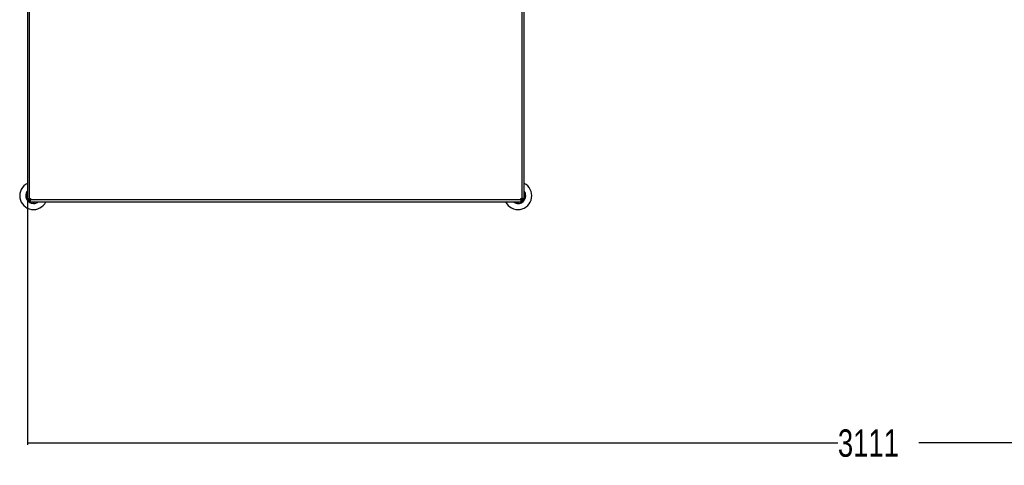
# Model space of a CAD drawing. Header units: millimetres. Extents: x 1591 to 17407, y 888 to 16227.
# Tile 30 of 78: x 2630 to 6229, y 8332 to 9962. Entities that reach past the tile are written whole.
import ezdxf

# ---------------------------------------------------------------- set-up
doc = ezdxf.new("R2010")
doc.units = ezdxf.units.MM
doc.layers.add('COMPONENT_GEOMETRY', color=7, linetype='Continuous')
doc.styles.add('SLDTEXTSTYLE1', font='TXT', dxfattribs={"width": 0.75})
doc.dimstyles.new('SLDDIMSTYLE0', dxfattribs={"dimtxt": 100, "dimasz": 6.604, "dimexe": 0, "dimexo": 0.0625, "dimgap": 25, "dimtad": 0, "dimtih": 1, "dimtoh": 1, "dimdec": 0, "dimlfac": 0.5, "dimrnd": 1e-09, "dimzin": 12, "dimdsep": 46, "dimtxsty": 'SLDTEXTSTYLE1', "dimsah": 1, "dimcen": 0.09, "dimadec": 0, "dimazin": 3, "dimtfac": 1, "dimtdec": 0, "dimtofl": 0, "dimtmove": 0, "dimatfit": 3, "dimfxl": 1, "dimfrac": 2, "dimtolj": 1, "dimtzin": 12, "dimarcsym": 0})

# ---------------------------------------------------------------- blocks, each defined once
blk = doc.blocks.new('_D')
at = {"layer": 'COMPONENT_GEOMETRY', "color": 7, "ltscale": 2}
for p, q in [((8879.1, 12946.1), (8879.1, 8407.7)), ((2657.8, 9299), (2657.8, 8407.7)), ((2657.8, 8414), (5620.7, 8414)), ((8879.1, 8414), (5916.2, 8414))]:
    blk.add_line(p, q, dxfattribs=at)
for points in [[(2657.8, 8414), (2664.4, 8413), (2664.4, 8415)], [(8879.1, 8414), (8872.5, 8415), (8872.5, 8413)]]:
    blk.add_solid(points, dxfattribs=at)
at = {"layer": 'COMPONENT_GEOMETRY', "color": 7, "ltscale": 2, "insert": (5620.7, 8463.6), "char_height": 100, "attachment_point": 1, "style": 'SLDTEXTSTYLE1'}
blk.add_mtext('3111', dxfattribs=at)

msp = doc.modelspace()

# ---------------------------------------------------------------- linework, layer by layer
at = {"color": 7, "linetype": 'Continuous', "lineweight": 25, "ltscale": 2}
for p, q in [((2657.8, 11101.1), (2657.8, 9306.7)), ((2665.8, 9307.9), (2665.8, 11099.9)), ((4473.8, 9306.7), (4473.8, 10380.1)), ((2657.8, 9306.7), (2661.8, 9306.7)), ((2657.8, 9301.5), (2657.8, 9306.7)), ((2661.8, 9301.5), (2657.8, 9301.5)), ((2661.8, 9301.5), (2661.8, 9306.7)), ((2663.4, 9295.9), (2663.4, 9299.9)), ((2663.4, 9299.9), (2668.6, 9299.9)), ((2663.4, 9295.9), (2668.6, 9295.9)), ((2665.8, 9307.9), (2669.8, 9307.9)), ((2668.6, 9295.9), (2668.6, 9299.9)), ((2668.6, 9295.9), (4462.9, 9295.9)), ((2669.8, 9307.9), (2669.8, 9303.9)), ((4461.8, 9303.9), (2669.8, 9303.9)), ((4461.8, 9307.9), (4465.8, 9307.9)), ((4461.8, 9303.9), (4461.8, 9307.9)), ((4462.9, 9295.9), (4462.9, 9299.9)), ((4468.1, 9299.9), (4462.9, 9299.9)), ((4468.1, 9295.9), (4462.9, 9295.9)), ((4468.1, 9299.9), (4468.1, 9295.9)), ((4473.8, 9306.7), (4469.8, 9306.7)), ((4469.8, 9301.5), (4469.8, 9306.7)), ((4473.8, 9301.5), (4469.8, 9301.5)), ((4473.8, 9301.5), (4473.8, 9306.7))]:
    msp.add_line(p, q, dxfattribs=at)
at = {"color": 8, "linetype": 'Continuous', "lineweight": 25, "ltscale": 2}
msp.add_line((4465.8, 10380.1), (4465.8, 9307.9), dxfattribs=at)
at = {"color": 8, "linetype": 'Continuous', "lineweight": 25, "ltscale": 2, "flags": 128}
for points in [[(2669.5, 9302.6), (2666.8, 9304.9), (2664.5, 9307.6)], [(4467, 9307.7), (4464.8, 9304.9), (4462, 9302.7)]]:
    msp.add_lwpolyline(points, dxfattribs=at)
at = {"color": 7, "linetype": 'Continuous', "lineweight": 25, "ltscale": 2, "flags": 128}
for points in [[(2667.5, 9307.9), (2668, 9307.3), (2669.8, 9305.6)], [(4461.8, 9305.6), (4462.4, 9306.1), (4464.1, 9307.9)]]:
    msp.add_lwpolyline(points, dxfattribs=at)
at = {"color": 7, "linetype": 'Continuous', "lineweight": 25, "ltscale": 4}
for centre, radius, start, end in [((2680.2, 9318.4), 50.4, 116.4512, 333.5488), ((4451.3, 9318.4), 50.4, 206.4512, 63.5488), ((2680.2, 9318.4), 28.4, 142.3829, 270), ((2680.2, 9318.4), 23.8, 160.585, 199.415), ((4451.3, 9318.4), 28.4, 360, 37.6171), ((4451.3, 9318.4), 23.8, 340.585, 19.415), ((2680.2, 9318.4), 23.8, 219.1808, 230.8192), ((2680.2, 9318.4), 19.7, 213.6096, 236.419), ((2680.2, 9318.4), 23.8, 250.585, 289.415), ((2680.2, 9318.4), 28.4, 270, 307.6171), ((4451.3, 9318.4), 28.4, 232.3829, 360), ((4451.3, 9318.4), 23.8, 250.585, 289.415), ((4451.3, 9318.4), 19.7, 303.6096, 326.419), ((4451.3, 9318.4), 23.8, 309.1808, 320.8192)]:
    msp.add_arc(centre, radius, start, end, dxfattribs=at)
at = {"color": 7, "linetype": 'Continuous', "lineweight": 25, "ltscale": 2}
for points, knots in [([(2665.8, 9307.9), (2664.8, 9307.9), (2663.2, 9307.8), (2661.3, 9307.5), (2660.1, 9307.3), (2659.1, 9307.1), (2658, 9306.8), (2657.9, 9306.8), (2657.8, 9306.7)], [0, 0, 0, 0, 0.241165, 0.369516, 0.5, 0.630484, 0.758835, 1, 1, 1, 1]), ([(2665.8, 9307.9), (2665.5, 9307.9), (2665, 9307.9), (2664, 9307.7), (2662.9, 9307.3), (2662.1, 9307), (2661.8, 9306.8), (2661.8, 9306.7), (2661.8, 9306.7)], [0, 0, 0, 0, 0.11666, 0.240366, 0.5, 0.759634, 0.88334, 1, 1, 1, 1]), ([(2669.8, 9304.7), (2669.4, 9305.4), (2668.9, 9306.2), (2668.4, 9307.1), (2668.3, 9307.3)], [0, 0, 0, 0, 0.754936, 1, 1, 1, 1]), ([(2668.6, 9299.9), (2668.6, 9299.9), (2668.6, 9299.9), (2668.8, 9300.2), (2669.2, 9301), (2669.5, 9302.1), (2669.7, 9303.1), (2669.8, 9303.7), (2669.8, 9303.9)], [0, 0, 0, 0, 0.11666, 0.240366, 0.5, 0.759634, 0.88334, 1, 1, 1, 1]), ([(2668.6, 9295.9), (2668.6, 9296), (2668.7, 9296.2), (2669, 9297.2), (2669.2, 9298.2), (2669.4, 9299.5), (2669.7, 9301.3), (2669.7, 9302.9), (2669.8, 9303.9)], [0, 0, 0, 0, 0.241165, 0.369516, 0.5, 0.630484, 0.758835, 1, 1, 1, 1]), ([(4461.8, 9303.9), (4461.8, 9303.7), (4461.8, 9303.1), (4462, 9302.1), (4462.4, 9301), (4462.7, 9300.2), (4462.9, 9299.9), (4462.9, 9299.9), (4462.9, 9299.9)], [0, 0, 0, 0, 0.1166597, 0.2403658, 0.5, 0.7596342, 0.8833403, 1, 1, 1, 1]), ([(4461.8, 9303.9), (4461.8, 9302.9), (4461.9, 9301.3), (4462.1, 9299.5), (4462.4, 9298.2), (4462.6, 9297.2), (4462.8, 9296.2), (4462.9, 9296), (4462.9, 9295.9)], [0, 0, 0, 0, 0.241165, 0.369516, 0.5, 0.630484, 0.758835, 1, 1, 1, 1]), ([(4464.9, 9307.9), (4464.3, 9307.5), (4463.5, 9307), (4462.6, 9306.5), (4462.3, 9306.4)], [0, 0, 0, 0, 0.754936, 1, 1, 1, 1]), ([(4473.8, 9306.7), (4473.7, 9306.8), (4473.5, 9306.8), (4472.5, 9307.1), (4471.5, 9307.3), (4470.2, 9307.5), (4468.3, 9307.8), (4466.8, 9307.9), (4465.8, 9307.9)], [0, 0, 0, 0, 0.241165, 0.369516, 0.5, 0.630484, 0.758835, 1, 1, 1, 1]), ([(4469.8, 9306.7), (4469.8, 9306.7), (4469.7, 9306.8), (4469.4, 9307), (4468.7, 9307.3), (4467.5, 9307.7), (4466.5, 9307.9), (4466, 9307.9), (4465.8, 9307.9)], [0, 0, 0, 0, 0.1166597, 0.2403658, 0.5, 0.7596342, 0.8833403, 1, 1, 1, 1])]:
    msp.add_open_spline(points, degree=3, knots=knots, dxfattribs=at)

# ---------------------------------------------------------------- dimensions: what is measured, and where the dimension line sits
at = {"layer": 'COMPONENT_GEOMETRY', "color": 7, "ltscale": 2}
dim = msp.add_linear_dim(base=(2657.8, 8414), p1=(8879.1, 12948.7), p2=(2657.8, 9301.5), dimstyle='SLDDIMSTYLE0', dxfattribs=at)
dim.commit()
dim.dimension.update_dxf_attribs({"geometry": '_D', "text_midpoint": (5768.4, 8414), "dimtype": 160})

doc.saveas('drawing.dxf')
